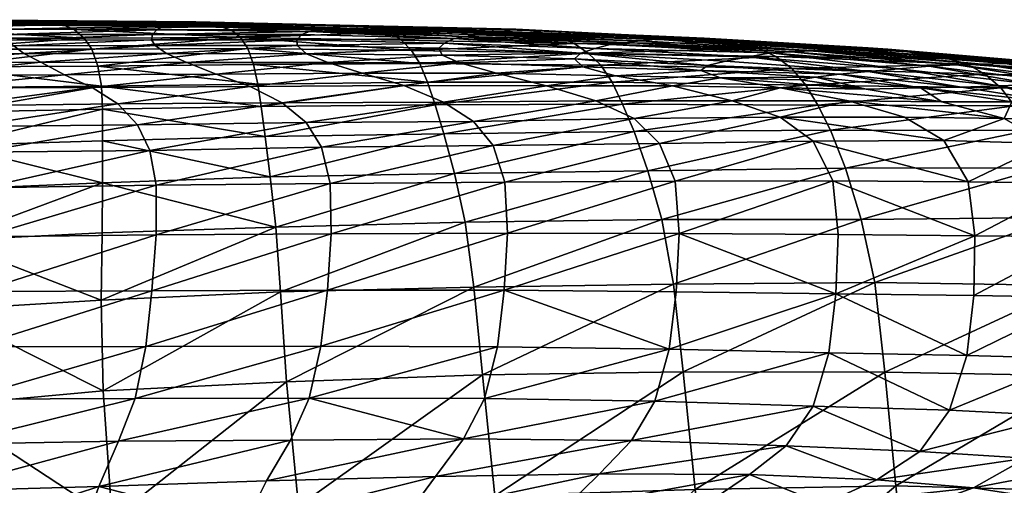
# Model space of a CAD drawing. Header units: inches. Extents: x -3.5 to 52, y -13 to 11.8.
# Tile 90 of 92: x 45.5 to 49.5, y 9.9 to 11.8. Entities that reach past the tile are written whole.
import ezdxf

# ---------------------------------------------------------------- set-up
doc = ezdxf.new("R2010")
doc.units = ezdxf.units.IN
doc.header["$MEASUREMENT"] = 0
doc.layers.add('AFUCH-3-STUP', color=5, linetype='Continuous')

msp = doc.modelspace()

# ---------------------------------------------------------------- meshes
at = {"layer": 'AFUCH-3-STUP'}
mesh = msp.add_polyface(dxfattribs=at)
corners = [(45.6861, 11.7893, 21.4499), (45.7356, 11.7684, 20.7097), (45.0836, 11.7725, 20.6995), (45.0366, 11.7928, 21.4485), (45.7762, 11.7338, 19.9594), (45.1263, 11.7337, 19.9346), (45.6347, 11.8006, 22.1746), (44.9905, 11.8051, 22.1777), (45.5879, 11.8054, 22.8751), (46.232, 11.7999, 22.8739), (46.3308, 11.7811, 21.4722), (44.9508, 11.809, 22.8786), (44.918, 11.8043, 23.5514), (45.5472, 11.8002, 23.5477), (46.1864, 11.7962, 23.5425), (45.511, 11.7942, 24.2017), (46.1428, 11.7903, 24.1938), (44.8913, 11.7981, 24.2084), (45.4808, 11.7865, 24.8562), (46.1029, 11.7828, 24.8425), (44.8729, 11.79, 24.8713), (45.4629, 11.77, 25.5275), (46.0725, 11.7675, 25.5024), (44.8679, 11.77, 25.5559), (45.4593, 11.7483, 26.2226), (46.0551, 11.7487, 26.1817), (44.8758, 11.7475, 26.2646), (45.4677, 11.7255, 26.9422), (46.0512, 11.7268, 26.8825), (44.8918, 11.7244, 26.9946), (45.4891, 11.7019, 27.6853), (46.0665, 11.704, 27.6032), (45.5304, 11.6708, 28.4478), (45.8079, 11.6891, 19.1973), (45.1653, 11.6894, 19.1509), (46.4138, 11.7362, 20.0255), (44.9145, 11.7005, 27.7469), (44.9482, 11.67, 28.5232)]
mesh.append_faces([[corners[k] for k in face] for face in [(0, 1, 2), (2, 3, 0), (4, 5, 2), (2, 1, 4), (6, 0, 3), (3, 7, 6), (6, 8, 9), (10, 0, 6), (11, 8, 6), (6, 7, 11), (12, 13, 8), (8, 11, 12), (14, 9, 8), (8, 13, 14), (15, 16, 14), (14, 13, 15), (17, 15, 13), (13, 12, 17), (18, 19, 16), (16, 15, 18), (20, 18, 15), (15, 17, 20), (21, 22, 19), (19, 18, 21), (23, 21, 18), (24, 25, 22), (22, 21, 24), (26, 24, 21), (27, 28, 25), (25, 24, 27), (29, 27, 24), (30, 31, 28), (28, 27, 30), (31, 30, 32), (4, 33, 34), (34, 5, 4), (1, 0, 10), (35, 4, 1), (33, 4, 35), (36, 30, 27), (27, 29, 36), (30, 36, 37)]], dxfattribs={"vtx0": -1, "vtx1": -1, "vtx2": -1})
mesh = msp.add_polyface(dxfattribs=at)
corners = [(45.851, 11.3147, 16.1387), (46.5139, 11.3324, 16.256), (46.5352, 11.168, 15.6495), (45.8509, 11.1439, 15.5491), (45.8513, 11.4443, 16.8514), (46.4985, 11.4548, 16.9768), (45.8471, 11.5375, 17.631), (46.4846, 11.546, 17.7519), (46.232, 11.7999, 22.8739), (46.2807, 11.7925, 22.1819), (45.6347, 11.8006, 22.1746), (46.3308, 11.7811, 21.4722), (46.1864, 11.7962, 23.5425), (46.1428, 11.7903, 24.1938), (46.7822, 11.7757, 24.1918), (46.8771, 11.7849, 22.8959), (46.1029, 11.7828, 24.8425), (46.7363, 11.7699, 24.8317), (46.0725, 11.7675, 25.5024), (46.6958, 11.7604, 25.4793), (46.0551, 11.7487, 26.1817), (46.6641, 11.7481, 26.1398), (46.0512, 11.7268, 26.8825), (46.6437, 11.7263, 26.8147), (46.0665, 11.704, 27.6032), (46.645, 11.7033, 27.5036), (46.1116, 11.6715, 28.338), (46.6835, 11.6703, 28.2043), (46.1944, 11.6338, 29.0773), (46.7702, 11.6342, 28.9121), (46.3148, 11.5874, 29.7949), (46.3768, 11.7656, 20.7527), (45.7356, 11.7684, 20.7097), (46.4138, 11.7362, 20.0255), (46.9774, 11.7709, 21.5337), (45.8325, 11.6195, 18.4211), (46.4665, 11.6259, 18.5288), (46.4436, 11.6914, 19.2863), (45.8079, 11.6891, 19.1973), (45.6968, 11.5839, 29.9575), (45.8085, 11.5325, 30.6224), (46.4539, 11.5361, 30.4434), (45.9142, 11.4652, 31.1618), (46.5838, 11.4702, 30.9716), (45.9942, 11.3805, 31.5507), (46.6819, 11.3894, 31.3544), (46.0439, 11.2753, 31.8059), (46.7447, 11.2886, 31.606), (46.0696, 11.134, 31.962)]
mesh.append_faces([[corners[k] for k in face] for face in [(0, 1, 2), (2, 3, 0), (4, 5, 1), (1, 0, 4), (6, 7, 5), (5, 4, 6), (8, 9, 10), (10, 9, 11), (12, 13, 14), (15, 8, 12), (13, 16, 17), (18, 19, 17), (17, 16, 18), (20, 21, 19), (19, 18, 20), (22, 23, 21), (21, 20, 22), (24, 25, 23), (23, 22, 24), (26, 27, 25), (25, 24, 26), (27, 26, 28), (29, 28, 30), (11, 31, 32), (32, 31, 33), (9, 8, 15), (34, 11, 9), (35, 36, 7), (7, 6, 35), (37, 36, 35), (35, 38, 37), (33, 37, 38), (39, 30, 28), (40, 41, 30), (42, 43, 41), (41, 40, 42), (43, 42, 44)]], dxfattribs={"vtx0": -1, "vtx1": -1, "vtx2": -1})
mesh.append_faces([[corners[k] for k in face] for face in [(44, 45, 43), (46, 47, 45), (45, 44, 46), (47, 46, 48)]], dxfattribs={"vtx1": -1, "vtx2": -1})
mesh = msp.add_polyface(dxfattribs=at)
corners = [(46.558, 10.9631, 15.1732), (46.5352, 11.168, 15.6495), (47.2859, 11.1819, 15.759), (47.2428, 11.3435, 16.3737), (46.5139, 11.3324, 16.256), (47.2072, 11.4622, 17.0965), (46.4985, 11.4548, 16.9768), (47.1764, 11.5538, 17.8686), (46.4846, 11.546, 17.7519), (46.4665, 11.6259, 18.5288), (47.1452, 11.6303, 18.6405), (46.4436, 11.6914, 19.2863), (47.1108, 11.683, 19.3922), (46.4138, 11.7362, 20.0255), (47.0706, 11.7253, 20.1213), (46.7822, 11.7757, 24.1918), (46.8295, 11.7825, 23.5504), (46.1864, 11.7962, 23.5425), (46.8771, 11.7849, 22.8959), (46.7363, 11.7699, 24.8317), (46.1428, 11.7903, 24.1938), (46.6958, 11.7604, 25.4793), (47.3308, 11.7409, 25.4647), (47.4312, 11.7542, 24.2109), (46.6641, 11.7481, 26.1398), (47.2853, 11.732, 26.1017), (46.6437, 11.7263, 26.8147), (47.2451, 11.7135, 26.7459), (46.645, 11.7033, 27.5036), (47.2221, 11.6932, 27.3987), (46.6835, 11.6703, 28.2043), (47.2365, 11.6645, 28.0632), (46.7702, 11.6342, 28.9121), (46.1944, 11.6338, 29.0773), (47.3087, 11.6325, 28.7374), (46.9099, 11.5913, 29.6032), (46.3148, 11.5874, 29.7949), (46.4539, 11.5361, 30.4434), (47.0804, 11.5404, 30.2292), (46.9267, 11.7825, 22.2228), (46.2807, 11.7925, 22.1819), (46.9774, 11.7709, 21.5337), (46.3308, 11.7811, 21.4722), (47.0264, 11.7566, 20.8332), (46.3768, 11.7656, 20.7527), (46.5838, 11.4702, 30.9716), (47.2414, 11.4732, 30.7386), (46.6819, 11.3894, 31.3544), (47.3637, 11.3941, 31.1068), (46.7447, 11.2886, 31.606), (47.4445, 11.2964, 31.3488), (46.7796, 11.1404, 31.7599), (46.0696, 11.134, 31.962)]
mesh.append_faces([[corners[k] for k in face] for face in [(0, 1, 2), (3, 2, 1), (1, 4, 3), (5, 3, 4), (4, 6, 5), (7, 5, 6), (6, 8, 7), (9, 10, 7), (7, 8, 9), (11, 12, 10), (10, 9, 11), (13, 14, 12), (12, 11, 13), (15, 16, 17), (17, 16, 18), (19, 15, 20), (19, 21, 22), (23, 15, 19), (21, 24, 25), (25, 24, 26), (27, 26, 28), (29, 28, 30), (31, 30, 32), (33, 32, 30), (34, 32, 35), (36, 35, 32), (37, 38, 35), (35, 36, 37), (18, 39, 40), (40, 39, 41), (16, 15, 23), (42, 41, 43), (43, 44, 42), (13, 44, 43), (43, 14, 13), (45, 46, 38), (38, 37, 45), (46, 45, 47)]], dxfattribs={"vtx0": -1, "vtx1": -1, "vtx2": -1})
mesh.append_faces([[corners[k] for k in face] for face in [(48, 47, 49), (50, 49, 51), (52, 51, 49)]], dxfattribs={"vtx1": -1, "vtx2": -1})
mesh = msp.add_polyface(dxfattribs=at)
corners = [(47.3297, 10.9831, 15.2703), (47.2859, 11.1819, 15.759), (48.0752, 11.1927, 15.8831), (47.2428, 11.3435, 16.3737), (48.0192, 11.3524, 16.5015), (47.2072, 11.4622, 17.0965), (47.972, 11.4649, 17.2218), (47.1764, 11.5538, 17.8686), (47.9291, 11.5538, 17.9868), (47.1452, 11.6303, 18.6405), (47.8828, 11.624, 18.7522), (47.1108, 11.683, 19.3922), (47.8313, 11.6729, 19.4982), (47.7749, 11.7124, 20.2216), (47.0706, 11.7253, 20.1213), (47.0264, 11.7566, 20.8332), (47.7151, 11.742, 20.9265), (46.9774, 11.7709, 21.5337), (47.6536, 11.7539, 21.6176), (46.9267, 11.7825, 22.2228), (47.5935, 11.7642, 22.2933), (46.8771, 11.7849, 22.8959), (47.5367, 11.77, 22.9495), (47.3308, 11.7409, 25.4647), (47.3798, 11.7476, 24.8349), (46.7363, 11.7699, 24.8317), (47.4312, 11.7542, 24.2109), (47.2853, 11.732, 26.1017), (46.6958, 11.7604, 25.4793), (47.2451, 11.7135, 26.7459), (47.8581, 11.6911, 26.6963), (47.9836, 11.7154, 25.4752), (46.6437, 11.7263, 26.8147), (46.645, 11.7033, 27.5036), (47.2221, 11.6932, 27.3987), (47.8022, 11.6721, 27.3085), (47.2365, 11.6645, 28.0632), (46.6835, 11.6703, 28.2043), (47.776, 11.6488, 27.9311), (47.3087, 11.6325, 28.7374), (46.7702, 11.6342, 28.9121), (47.8095, 11.6172, 28.564), (47.4573, 11.5902, 29.3941), (46.9099, 11.5913, 29.6032), (47.0804, 11.5404, 30.2292), (47.6616, 11.5392, 29.9822), (47.2414, 11.4732, 30.7386), (47.8627, 11.478, 30.4556), (47.3637, 11.3941, 31.1068), (47.4833, 11.7608, 23.586), (46.8295, 11.7825, 23.5504), (48.0448, 11.7226, 24.8647), (46.6819, 11.3894, 31.3544), (46.7447, 11.2886, 31.606), (47.4445, 11.2964, 31.3488), (46.7796, 11.1404, 31.7599), (47.492, 11.146, 31.4969)]
mesh.append_faces([[corners[k] for k in face] for face in [(0, 1, 2), (1, 3, 4), (3, 5, 6), (5, 7, 8), (7, 9, 10), (9, 11, 12), (13, 12, 11), (11, 14, 13), (15, 16, 13), (13, 14, 15), (17, 18, 16), (16, 15, 17), (19, 20, 18), (18, 17, 19), (21, 22, 20), (20, 19, 21), (23, 24, 25), (25, 24, 26), (27, 23, 28), (27, 29, 30), (31, 23, 27), (32, 29, 27), (33, 34, 29), (29, 34, 35), (35, 34, 36), (37, 36, 34), (38, 36, 39), (40, 39, 36), (41, 39, 42), (43, 42, 39), (44, 45, 42), (42, 43, 44), (45, 44, 46), (47, 46, 48), (26, 49, 50), (22, 21, 50), (50, 49, 22), (51, 24, 23)]], dxfattribs={"vtx0": -1, "vtx1": -1, "vtx2": -1})
mesh.append_faces([[corners[k] for k in face] for face in [(52, 48, 46), (53, 54, 48), (55, 56, 54)]], dxfattribs={"vtx1": -1, "vtx2": -1})
mesh = msp.add_polyface(dxfattribs=at)
corners = [(48.0192, 11.3524, 16.5015), (48.0752, 11.1927, 15.8831), (47.2859, 11.1819, 15.759), (47.972, 11.4649, 17.2218), (47.2428, 11.3435, 16.3737), (47.9291, 11.5538, 17.9868), (47.2072, 11.4622, 17.0965), (47.8828, 11.624, 18.7522), (47.1764, 11.5538, 17.8686), (47.8313, 11.6729, 19.4982), (47.1452, 11.6303, 18.6405), (48.5966, 11.6595, 19.6135), (47.7749, 11.7124, 20.2216), (48.5264, 11.6934, 20.328), (47.7151, 11.742, 20.9265), (48.4528, 11.7153, 21.0254), (47.6536, 11.7539, 21.6176), (48.3777, 11.725, 21.7091), (48.3044, 11.7339, 22.376), (47.5935, 11.7642, 22.2933), (48.2347, 11.7348, 23.0207), (47.5367, 11.77, 22.9495), (47.4833, 11.7608, 23.586), (48.1698, 11.7369, 23.6441), (47.4312, 11.7542, 24.2109), (48.1067, 11.7298, 24.2556), (47.3798, 11.7476, 24.8349), (48.0448, 11.7226, 24.8647), (48.576, 11.6737, 26.1102), (47.9218, 11.7081, 26.0863), (47.8581, 11.6911, 26.6963), (48.4833, 11.6568, 26.6891), (47.8022, 11.6721, 27.3085), (47.2853, 11.732, 26.1017), (47.9836, 11.7154, 25.4752), (47.2451, 11.7135, 26.7459), (47.776, 11.6488, 27.9311), (48.3175, 11.6222, 27.8408), (47.2365, 11.6645, 28.0632), (47.3087, 11.6325, 28.7374), (47.8095, 11.6172, 28.564), (48.2911, 11.6015, 28.4188), (47.9436, 11.5802, 29.1737), (47.4573, 11.5902, 29.3941), (47.6616, 11.5392, 29.9822), (48.1749, 11.5387, 29.701), (47.8627, 11.478, 30.4556), (47.2414, 11.4732, 30.7386), (48.419, 11.4774, 30.1148), (48.0195, 11.4064, 30.7982), (47.3637, 11.3941, 31.1068), (47.4445, 11.2964, 31.3488), (48.1228, 11.3041, 31.02), (47.3308, 11.7409, 25.4647), (47.492, 11.146, 31.4969), (48.1859, 11.1499, 31.1593)]
mesh.append_faces([[corners[k] for k in face] for face in [(0, 1, 2), (3, 0, 4), (5, 3, 6), (7, 5, 8), (9, 7, 10), (7, 9, 11), (9, 12, 13), (12, 14, 15), (14, 16, 17), (18, 17, 16), (16, 19, 18), (20, 18, 19), (19, 21, 20), (22, 23, 20), (20, 21, 22), (24, 25, 23), (23, 22, 24), (26, 27, 25), (25, 24, 26), (28, 29, 30), (31, 30, 32), (30, 29, 33), (33, 29, 34), (32, 30, 35), (32, 36, 37), (38, 36, 32), (39, 40, 36), (41, 37, 36), (36, 40, 41), (41, 40, 42), (43, 42, 40), (44, 45, 42), (42, 43, 44), (45, 44, 46), (47, 46, 44), (48, 46, 49), (53, 34, 27)]], dxfattribs={"vtx0": -1, "vtx1": -1, "vtx2": -1})
mesh.append_faces([[corners[k] for k in face] for face in [(50, 49, 46), (51, 52, 49), (49, 50, 51), (54, 55, 52), (52, 51, 54)]], dxfattribs={"vtx1": -1, "vtx2": -1})
mesh = msp.add_polyface(dxfattribs=at)
corners = [(47.9291, 11.5538, 17.9868), (47.8828, 11.624, 18.7522), (48.6616, 11.6099, 18.8769), (48.5966, 11.6595, 19.6135), (48.5264, 11.6934, 20.328), (47.8313, 11.6729, 19.4982), (48.4528, 11.7153, 21.0254), (47.7749, 11.7124, 20.2216), (48.3777, 11.725, 21.7091), (47.7151, 11.742, 20.9265), (48.7188, 11.5417, 18.1207), (49.4499, 11.5865, 19.0238), (49.3765, 11.6272, 19.7502), (49.2978, 11.6513, 20.4537), (49.2164, 11.6647, 21.1414), (49.1343, 11.6781, 21.8163), (49.053, 11.6893, 22.4732), (48.3044, 11.7339, 22.376), (48.9734, 11.6938, 23.1065), (48.2347, 11.7348, 23.0207), (48.8956, 11.6896, 23.7199), (48.1698, 11.7369, 23.6441), (48.8187, 11.6856, 24.3234), (48.1067, 11.7298, 24.2556), (48.7411, 11.6817, 24.9239), (48.0448, 11.7226, 24.8647), (49.4365, 11.6274, 25.0145), (48.6612, 11.6779, 25.521), (49.3352, 11.6244, 25.606), (47.9836, 11.7154, 25.4752), (48.576, 11.6737, 26.1102), (49.2222, 11.6195, 26.1847), (47.9218, 11.7081, 26.0863), (47.8581, 11.6911, 26.6963), (48.4833, 11.6568, 26.6891), (49.0989, 11.6089, 26.7478), (47.8022, 11.6721, 27.3085), (48.3911, 11.6401, 27.263), (48.9736, 11.5978, 27.3009), (48.3175, 11.6222, 27.8408), (48.8563, 11.5862, 27.849), (48.2911, 11.6015, 28.4188), (48.7588, 11.5739, 28.3749), (48.3709, 11.5716, 28.9556), (47.9436, 11.5802, 29.1737)]
mesh.append_faces([[corners[k] for k in face] for face in [(0, 1, 2), (3, 2, 1), (4, 3, 5), (6, 4, 7), (8, 6, 9), (10, 2, 11), (2, 3, 12), (3, 4, 13), (4, 6, 14), (15, 14, 6), (6, 8, 15), (16, 15, 8), (8, 17, 16), (18, 16, 17), (17, 19, 18), (20, 18, 19), (19, 21, 20), (22, 20, 21), (21, 23, 22), (24, 22, 23), (23, 25, 24), (22, 24, 26), (24, 27, 28), (29, 27, 24), (24, 25, 29), (27, 30, 31), (32, 30, 27), (27, 29, 32), (33, 34, 30), (35, 31, 30), (30, 34, 35), (36, 37, 34), (38, 35, 34), (34, 37, 38), (39, 40, 38), (38, 37, 39), (41, 42, 40), (40, 39, 41), (42, 41, 43), (39, 37, 36), (44, 43, 41)]], dxfattribs={"vtx0": -1, "vtx1": -1, "vtx2": -1})
mesh = msp.add_polyface(dxfattribs=at)
corners = [(45.2178, 10.909, 15.0069), (45.8492, 10.94, 15.0868), (45.8453, 10.665, 14.7274), (45.5304, 11.6708, 28.4478), (46.1116, 11.6715, 28.338), (46.0665, 11.704, 27.6032), (45.8079, 11.6891, 19.1973), (45.8325, 11.6195, 18.4211), (45.2008, 11.6168, 18.3488), (45.1653, 11.6894, 19.1509), (45.8471, 11.5375, 17.631), (45.2259, 11.532, 17.5337), (45.2385, 11.2957, 16.0273), (45.851, 11.3147, 16.1387), (45.8509, 11.1439, 15.5491), (45.2324, 11.1172, 15.4528), (45.8513, 11.4443, 16.8514), (45.2376, 11.4317, 16.7393), (44.9482, 11.67, 28.5232), (45.4891, 11.7019, 27.6853), (45.5995, 11.6351, 29.2162), (46.1944, 11.6338, 29.0773), (45.0006, 11.634, 29.3132), (45.6968, 11.5839, 29.9575), (45.0755, 11.5819, 30.0786), (46.3148, 11.5874, 29.7949), (45.8085, 11.5325, 30.6224), (45.162, 11.529, 30.7617), (45.2449, 11.4575, 31.3111), (45.9142, 11.4652, 31.1618), (45.3084, 11.3729, 31.706), (45.9942, 11.3805, 31.5507), (45.3471, 11.268, 31.9626), (46.0439, 11.2753, 31.8059), (44.6577, 11.2578, 32.0746), (45.3641, 11.1234, 32.1109), (46.0696, 11.134, 31.962), (44.669, 11.1122, 32.2234), (45.3623, 10.9239, 32.1697), (46.0696, 10.9311, 32.0251), (44.6661, 10.916, 32.275), (45.3479, 10.6999, 32.179), (46.0528, 10.703, 32.0375), (44.6549, 10.6966, 32.2833)]
mesh.append_faces([[corners[k] for k in face] for face in [(3, 4, 5), (6, 7, 8), (8, 9, 6), (10, 11, 8), (8, 7, 10), (12, 13, 14), (14, 15, 12), (0, 15, 14), (16, 13, 12), (12, 17, 16), (10, 16, 17), (17, 11, 10), (18, 3, 19), (20, 21, 4), (4, 3, 20), (22, 20, 3), (3, 18, 22), (21, 20, 23), (24, 23, 20), (20, 22, 24), (25, 23, 26), (27, 26, 23), (23, 24, 27), (28, 29, 26), (26, 27, 28), (29, 28, 30), (41, 42, 39), (43, 41, 38)]], dxfattribs={"vtx0": -1, "vtx1": -1, "vtx2": -1})
mesh.append_faces([[corners[k] for k in face] for face in [(14, 1, 0)]], dxfattribs={"vtx0": -1, "vtx2": -1})
mesh.append_faces([[corners[k] for k in face] for face in [(0, 1, 2), (30, 31, 29), (32, 33, 31), (31, 30, 32), (34, 32, 30), (35, 36, 33), (33, 32, 35), (37, 35, 32), (38, 39, 36), (36, 35, 38), (40, 38, 35), (39, 38, 41)]], dxfattribs={"vtx1": -1, "vtx2": -1})
mesh = msp.add_polyface(dxfattribs=at)
corners = [(49.4499, 11.5865, 19.0238), (49.5147, 11.5312, 18.2749), (48.7188, 11.5417, 18.1207), (49.3765, 11.6272, 19.7502), (48.6616, 11.6099, 18.8769), (49.2978, 11.6513, 20.4537), (48.5966, 11.6595, 19.6135), (49.2164, 11.6647, 21.1414), (48.5264, 11.6934, 20.328), (50.2014, 11.5434, 19.1927), (50.1234, 11.5706, 19.9078), (50.0413, 11.5933, 20.5985), (49.9592, 11.6096, 21.2762), (49.8745, 11.6183, 21.9417), (49.1343, 11.6781, 21.8163), (49.7901, 11.6262, 22.5885), (49.053, 11.6893, 22.4732), (49.7047, 11.6245, 23.2118), (48.9734, 11.6938, 23.1065), (49.6188, 11.6271, 23.8179), (48.8956, 11.6896, 23.7199), (49.5303, 11.63, 24.4173), (48.8187, 11.6856, 24.3234), (49.4365, 11.6274, 25.0145), (49.3352, 11.6244, 25.606), (48.7411, 11.6817, 24.9239), (49.2222, 11.6195, 26.1847), (48.6612, 11.6779, 25.521), (50.2561, 11.5499, 23.927), (50.1571, 11.552, 24.5252), (50.0519, 11.5522, 25.1224), (49.9346, 11.5517, 25.7142), (49.8015, 11.5494, 26.2935), (49.6568, 11.5446, 26.8587), (49.0989, 11.6089, 26.7478), (49.5069, 11.539, 27.4135), (48.9736, 11.5978, 27.3009), (49.3544, 11.5339, 27.9633), (48.8563, 11.5862, 27.849), (49.1872, 11.5312, 28.5021), (49.771, 11.469, 28.1087), (48.9653, 11.5261, 28.9925), (49.2741, 11.4735, 29.2199), (50.1104, 11.4696, 26.9754), (49.9479, 11.468, 27.543)]
mesh.append_faces([[corners[k] for k in face] for face in [(0, 1, 2), (3, 0, 4), (5, 3, 6), (7, 5, 8), (1, 0, 9), (0, 3, 10), (11, 10, 3), (3, 5, 11), (12, 11, 5), (5, 7, 12), (13, 12, 7), (7, 14, 13), (15, 13, 14), (14, 16, 15), (17, 15, 16), (16, 18, 17), (19, 17, 18), (18, 20, 19), (21, 19, 20), (20, 22, 21), (23, 21, 22), (24, 23, 25), (26, 24, 27), (17, 19, 28), (19, 21, 29), (21, 23, 30), (31, 30, 23), (23, 24, 31), (32, 31, 24), (24, 26, 32), (33, 32, 26), (26, 34, 33), (35, 33, 34), (34, 36, 35), (37, 35, 36), (36, 38, 37), (39, 37, 38), (40, 37, 39), (39, 41, 42), (35, 37, 40), (32, 33, 43), (33, 35, 44)]], dxfattribs={"vtx0": -1, "vtx1": -1, "vtx2": -1})
mesh = msp.add_polyface(dxfattribs=at)
corners = [(48.2188, 10.373, 14.6851), (48.1796, 10.7299, 14.9951), (49.0002, 10.7364, 15.1146), (48.9443, 10.9935, 15.5224), (48.1324, 10.994, 15.3869), (48.8809, 11.2031, 16.0241), (48.0752, 11.1927, 15.8831), (48.8201, 11.3586, 16.6457), (48.0192, 11.3524, 16.5015), (48.7686, 11.4605, 17.3628), (47.972, 11.4649, 17.2218), (48.7188, 11.5417, 18.1207), (47.9291, 11.5538, 17.9868), (48.6616, 11.6099, 18.8769), (49.5147, 11.5312, 18.2749), (48.8563, 11.5862, 27.849), (48.7588, 11.5739, 28.3749), (49.1872, 11.5312, 28.5021), (48.3709, 11.5716, 28.9556), (48.6977, 11.563, 28.783), (48.9653, 11.5261, 28.9925), (48.1749, 11.5387, 29.701), (48.6145, 11.5311, 29.3785), (47.9436, 11.5802, 29.1737), (48.419, 11.4774, 30.1148), (48.8927, 11.4774, 29.7052), (49.2741, 11.4735, 29.2199), (47.8627, 11.478, 30.4556), (48.6145, 11.4115, 30.4121), (49.1213, 11.4108, 29.9443), (48.0195, 11.4064, 30.7982), (48.1228, 11.3041, 31.02), (48.7493, 11.3141, 30.6109), (49.2824, 11.3159, 30.109), (48.8285, 11.1511, 30.7333), (49.3814, 11.1476, 30.2154), (48.1859, 11.1499, 31.1593), (48.2024, 10.9372, 31.2186), (48.8513, 10.9325, 30.7886), (48.1904, 10.6994, 31.2364), (48.8415, 10.6905, 30.8091), (48.1619, 10.465, 31.2334), (48.813, 10.4508, 30.8117)]
mesh.append_faces([[corners[k] for k in face] for face in [(4, 6, 5), (7, 5, 6), (6, 8, 7), (9, 7, 8), (8, 10, 9), (11, 9, 10), (10, 12, 11), (13, 11, 12), (9, 11, 14), (15, 16, 17), (18, 19, 16), (20, 17, 16), (16, 19, 20), (21, 22, 18), (18, 23, 21), (20, 19, 18), (18, 22, 20), (24, 25, 22), (22, 21, 24), (26, 20, 22), (22, 25, 26), (27, 24, 21), (25, 24, 28), (37, 39, 40), (40, 39, 41)]], dxfattribs={"vtx0": -1, "vtx1": -1, "vtx2": -1})
mesh.append_faces([[corners[k] for k in face] for face in [(0, 1, 2), (3, 2, 1), (1, 4, 3), (5, 3, 4), (28, 32, 33), (32, 34, 35), (40, 38, 37)]], dxfattribs={"vtx0": -1, "vtx2": -1})
mesh.append_faces([[corners[k] for k in face] for face in [(28, 29, 25), (30, 28, 24), (31, 32, 28), (28, 30, 31), (36, 34, 32), (32, 31, 36), (37, 38, 34), (34, 36, 37), (41, 42, 40)]], dxfattribs={"vtx1": -1, "vtx2": -1})
mesh = msp.add_polyface(dxfattribs=at)
corners = [(50.3284, 11.4339, 17.7021), (50.38, 11.3444, 16.9882), (49.6229, 11.3575, 16.8084), (50.2704, 11.4971, 18.4509), (49.5699, 11.457, 17.523), (50.2014, 11.5434, 19.1927), (49.5147, 11.5312, 18.2749), (50.1234, 11.5706, 19.9078), (49.4499, 11.5865, 19.0238), (50.8497, 11.4793, 19.3646), (50.7706, 11.4982, 20.0669), (50.0413, 11.5933, 20.5985), (50.689, 11.5168, 20.7458), (50.6078, 11.5284, 21.4142), (49.9592, 11.6096, 21.2762), (50.5246, 11.5363, 22.0715), (49.8745, 11.6183, 21.9417), (50.4396, 11.5433, 22.7096), (49.7901, 11.6262, 22.5885), (50.3501, 11.5472, 23.3251), (49.7047, 11.6245, 23.2118), (50.2561, 11.5499, 23.927), (50.1571, 11.552, 24.5252), (49.6188, 11.6271, 23.8179), (50.0519, 11.5522, 25.1224), (49.5303, 11.63, 24.4173), (50.7332, 11.4568, 24.0258), (50.6313, 11.4602, 24.6245), (49.8384, 11.3932, 28.8193), (50.0783, 11.3879, 28.2312), (49.771, 11.469, 28.1087), (50.2724, 11.3835, 27.6492), (49.9479, 11.468, 27.543), (50.261, 11.4677, 26.4), (50.1104, 11.4696, 26.9754), (50.442, 11.3855, 27.0687), (50.5903, 11.382, 26.483), (50.4932, 11.2793, 27.726), (50.2886, 11.2882, 28.3223), (50.0312, 11.2932, 28.9259), (50.521, 11.4653, 25.2218), (50.3989, 11.4688, 25.8151), (49.9346, 11.5517, 25.7142), (49.8015, 11.5494, 26.2935), (49.6568, 11.5446, 26.8587)]
mesh.append_faces([[corners[k] for k in face] for face in [(0, 1, 2), (3, 0, 4), (5, 3, 6), (7, 5, 8), (3, 5, 9), (5, 7, 10), (7, 11, 12), (13, 12, 11), (11, 14, 13), (15, 13, 14), (14, 16, 15), (17, 15, 16), (16, 18, 17), (19, 17, 18), (18, 20, 19), (21, 19, 20), (22, 21, 23), (24, 22, 25), (19, 21, 26), (21, 22, 27), (31, 32, 30), (33, 34, 35), (35, 34, 32), (40, 27, 22), (22, 24, 40), (41, 40, 24), (24, 42, 41), (33, 41, 42), (42, 43, 33), (34, 33, 43), (32, 34, 44), (41, 33, 36)]], dxfattribs={"vtx0": -1, "vtx1": -1, "vtx2": -1})
mesh.append_faces([[corners[k] for k in face] for face in [(30, 29, 31), (32, 31, 35)]], dxfattribs={"vtx0": -1, "vtx2": -1})
mesh.append_faces([[corners[k] for k in face] for face in [(28, 29, 30), (35, 36, 33), (35, 31, 37), (38, 37, 31), (31, 29, 38), (39, 38, 29), (29, 28, 39)]], dxfattribs={"vtx1": -1, "vtx2": -1})
mesh = msp.add_polyface(dxfattribs=at)
corners = [(49.0413, 10.3711, 14.8074), (49.0002, 10.7364, 15.1146), (49.8036, 10.7254, 15.2495), (49.747, 11.0016, 15.6657), (48.9443, 10.9935, 15.5224), (49.6824, 11.2042, 16.1835), (48.8809, 11.2031, 16.0241), (49.6229, 11.3575, 16.8084), (48.8201, 11.3586, 16.6457), (49.5699, 11.457, 17.523), (48.7686, 11.4605, 17.3628), (49.5147, 11.5312, 18.2749), (50.3284, 11.4339, 17.7021), (50.2704, 11.4971, 18.4509), (49.5282, 11.4055, 29.403), (49.2741, 11.4735, 29.2199), (48.8927, 11.4774, 29.7052), (49.1213, 11.4108, 29.9443), (49.2824, 11.3159, 30.109), (48.6145, 11.4115, 30.4121), (49.3814, 11.1476, 30.2154), (48.7493, 11.3141, 30.6109), (49.4076, 10.9273, 30.2648), (48.8285, 11.1511, 30.7333), (48.8513, 10.9325, 30.7886), (49.1872, 11.5312, 28.5021), (49.5586, 11.474, 28.6747), (49.771, 11.469, 28.1087), (49.8384, 11.3932, 28.8193), (49.9479, 11.468, 27.543), (49.5069, 11.539, 27.4135), (49.7059, 11.3038, 29.5331), (50.0312, 11.2932, 28.9259), (49.8181, 11.1426, 29.6208), (49.856, 10.9233, 29.6659), (49.4041, 10.6835, 30.2876), (49.8596, 10.6759, 29.6934), (49.3751, 10.4387, 30.2922), (48.8415, 10.6905, 30.8091), (48.813, 10.4508, 30.8117), (49.818, 10.4275, 29.6953)]
mesh.append_faces([[corners[k] for k in face] for face in [(4, 6, 5), (7, 5, 6), (6, 8, 7), (9, 7, 8), (8, 10, 9), (11, 9, 10), (7, 9, 12), (9, 11, 13), (14, 15, 16), (25, 26, 27), (15, 26, 25), (27, 26, 28), (27, 29, 30), (26, 15, 14), (35, 36, 34), (37, 35, 38), (38, 35, 22), (37, 40, 36), (36, 35, 37)]], dxfattribs={"vtx0": -1, "vtx1": -1, "vtx2": -1})
mesh.append_faces([[corners[k] for k in face] for face in [(0, 1, 2), (3, 2, 1), (1, 4, 3), (5, 3, 4), (16, 17, 14), (18, 17, 19), (20, 18, 21), (22, 20, 23), (23, 24, 22), (38, 39, 37)]], dxfattribs={"vtx0": -1, "vtx2": -1})
mesh.append_faces([[corners[k] for k in face] for face in [(14, 28, 26), (31, 32, 28), (28, 14, 31), (18, 31, 14), (14, 17, 18), (32, 31, 33), (20, 33, 31), (31, 18, 20), (22, 34, 33), (33, 20, 22), (34, 22, 35), (22, 24, 38)]], dxfattribs={"vtx1": -1, "vtx2": -1})
mesh = msp.add_polyface(dxfattribs=at)
corners = [(45.9602, 9.1144, 13.9096), (45.8906, 9.7711, 14.1484), (46.6508, 9.8251, 14.2284), (46.6014, 10.3319, 14.4909), (45.8535, 10.2949, 14.4155), (46.577, 10.6987, 14.7973), (45.8453, 10.665, 14.7274), (46.558, 10.9631, 15.1732), (45.8492, 10.94, 15.0868), (46.7352, 9.177, 14.0098), (47.4511, 9.8663, 14.3247), (47.4002, 10.3608, 14.5747), (47.3658, 10.7184, 14.8892), (47.3297, 10.9831, 15.2703), (47.2859, 11.1819, 15.759), (45.8509, 11.1439, 15.5491), (46.5352, 11.168, 15.6495), (46.6938, 10.2656, 31.7553), (46.6172, 10.0945, 31.5786), (47.3231, 10.0996, 31.3594), (46.5204, 9.9287, 31.2637), (47.2096, 9.946, 31.0932), (46.4309, 9.751, 30.7894), (47.0947, 9.7904, 30.6815), (46.3819, 9.5518, 30.1841), (47.0196, 9.6132, 30.1367), (45.8356, 9.9051, 31.379), (45.7654, 9.7046, 30.8528), (45.7352, 9.4906, 30.1932), (46.3816, 9.3556, 29.4968), (47.492, 11.146, 31.4969), (46.7796, 11.1404, 31.7599), (46.784, 10.9355, 31.8232), (46.0696, 10.9311, 32.0251), (46.0696, 11.134, 31.962), (47.5024, 10.9383, 31.5588), (46.7684, 10.7055, 31.8381), (46.0528, 10.703, 32.0375), (47.4888, 10.7052, 31.5752), (46.7417, 10.4769, 31.8288), (46.0273, 10.4755, 32.0237), (47.4614, 10.4745, 31.5692), (45.9839, 10.2638, 31.9339), (45.917, 10.09, 31.7305)]
mesh.append_faces([[corners[k] for k in face] for face in [(0, 1, 2), (3, 2, 1), (9, 2, 10), (15, 16, 7), (20, 21, 19), (22, 23, 21), (21, 20, 22), (24, 25, 23), (23, 22, 24), (26, 27, 22), (22, 20, 26), (28, 24, 22), (25, 24, 29), (37, 36, 32), (38, 36, 39), (36, 37, 40), (26, 20, 18)]], dxfattribs={"vtx0": -1, "vtx1": -1, "vtx2": -1})
mesh.append_faces([[corners[k] for k in face] for face in [(1, 4, 3), (5, 3, 4), (4, 6, 5), (7, 5, 6), (6, 8, 7), (2, 3, 11), (3, 5, 12), (5, 7, 13), (14, 13, 7), (17, 18, 19)]], dxfattribs={"vtx0": -1, "vtx2": -1})
mesh.append_faces([[corners[k] for k in face] for face in [(7, 8, 15), (19, 18, 20), (30, 31, 32), (33, 32, 31), (31, 34, 33), (35, 32, 36), (32, 33, 37), (40, 39, 36), (41, 39, 17), (42, 17, 39), (39, 40, 42), (43, 18, 17), (17, 42, 43), (18, 43, 26)]], dxfattribs={"vtx1": -1, "vtx2": -1})
mesh = msp.add_polyface(dxfattribs=at)
corners = [(48.2285, 9.483, 28.8231), (48.1766, 9.5999, 29.4013), (47.6051, 9.5191, 29.4641), (47.4002, 10.3608, 14.5747), (47.4511, 9.8663, 14.3247), (46.6508, 9.8251, 14.2284), (47.3658, 10.7184, 14.8892), (46.6014, 10.3319, 14.4909), (47.3297, 10.9831, 15.2703), (46.577, 10.6987, 14.7973), (48.2673, 9.8934, 14.4359), (48.3459, 9.2838, 14.2328), (47.5377, 9.2372, 14.1106), (48.2188, 10.373, 14.6851), (48.1796, 10.7299, 14.9951), (48.1324, 10.994, 15.3869), (48.0752, 11.1927, 15.8831), (47.409, 10.264, 31.5088), (48.104, 10.2527, 31.1837), (48.1619, 10.465, 31.2334), (47.4614, 10.4745, 31.5692), (47.4888, 10.7052, 31.5752), (48.1904, 10.6994, 31.2364), (47.3231, 10.0996, 31.3594), (48.0085, 10.0929, 31.0608), (47.2096, 9.946, 31.0932), (47.8779, 9.9567, 30.8463), (46.6938, 10.2656, 31.7553), (48.4899, 9.9544, 30.5071), (47.7355, 9.8172, 30.5119), (47.0947, 9.7904, 30.6815), (47.6294, 9.6686, 30.0409), (48.177, 9.7161, 29.8986), (48.3149, 9.8353, 30.2596), (47.0196, 9.6132, 30.1367), (47.0022, 9.4389, 29.4981), (47.5024, 10.9383, 31.5588), (48.2024, 10.9372, 31.2186), (48.1859, 11.1499, 31.1593), (47.492, 11.146, 31.4969), (46.784, 10.9355, 31.8232), (46.7684, 10.7055, 31.8381), (46.7417, 10.4769, 31.8288)]
mesh.append_faces([[corners[k] for k in face] for face in [(0, 1, 2), (3, 4, 5), (10, 11, 12), (12, 4, 10), (13, 10, 4), (19, 22, 21), (25, 26, 24), (28, 26, 29), (30, 29, 26), (26, 25, 30), (31, 32, 33), (33, 29, 31), (34, 31, 29), (29, 30, 34), (2, 1, 32), (32, 31, 2), (35, 2, 31), (31, 34, 35), (21, 22, 37), (41, 21, 36)]], dxfattribs={"vtx0": -1, "vtx1": -1, "vtx2": -1})
mesh.append_faces([[corners[k] for k in face] for face in [(6, 3, 7), (8, 6, 9), (4, 3, 13), (14, 13, 3), (3, 6, 14), (15, 14, 6), (6, 8, 15), (16, 15, 8), (21, 20, 19), (23, 17, 27)]], dxfattribs={"vtx0": -1, "vtx2": -1})
mesh.append_faces([[corners[k] for k in face] for face in [(17, 18, 19), (19, 20, 17), (23, 24, 18), (18, 17, 23), (24, 23, 25), (36, 37, 38), (38, 39, 36), (40, 36, 39), (37, 36, 21), (42, 20, 21), (27, 17, 20)]], dxfattribs={"vtx1": -1, "vtx2": -1})
mesh = msp.add_polyface(dxfattribs=at)
corners = [(45.2444, 9.04, 13.8303), (45.2023, 9.6989, 14.0823), (45.8906, 9.7711, 14.1484), (45.1856, 10.2335, 14.3567), (45.8535, 10.2949, 14.4155), (45.1965, 10.625, 14.6595), (45.8453, 10.665, 14.7274), (45.2178, 10.909, 15.0069), (46.4309, 9.751, 30.7894), (45.7654, 9.7046, 30.8528), (45.7352, 9.4906, 30.1932), (44.5915, 10.1603, 14.2994), (44.5944, 9.609, 14.0227), (44.6111, 10.5773, 14.5961), (44.0363, 9.5154, 13.9683), (44.0256, 10.0879, 14.2474), (44.6324, 10.8772, 14.9369), (44.035, 10.5391, 14.5429), (45.3264, 10.4743, 32.1625), (46.0273, 10.4755, 32.0237), (46.0528, 10.703, 32.0375), (45.3479, 10.6999, 32.179), (44.6382, 10.4733, 32.2613), (44.6549, 10.6966, 32.2833), (43.9631, 10.4715, 32.3283), (45.2894, 10.2606, 32.0645), (45.9839, 10.2638, 31.9339), (44.6076, 10.262, 32.153), (43.9388, 10.2583, 32.2215), (45.2321, 10.0775, 31.8412), (45.917, 10.09, 31.7305), (44.5592, 10.0685, 31.9147), (43.8971, 10.0659, 31.9664), (45.1628, 9.8853, 31.4532), (45.8356, 9.9051, 31.379), (44.5006, 9.8626, 31.5044), (43.8453, 9.8496, 31.5376), (45.1067, 9.6662, 30.8837), (44.4549, 9.6305, 30.9046), (45.0891, 9.4313, 30.1796), (44.4447, 9.3793, 30.165)]
mesh.append_faces([[corners[k] for k in face] for face in [(0, 1, 2), (2, 1, 3), (8, 9, 10), (1, 12, 11), (11, 12, 14), (20, 21, 18), (21, 23, 22), (33, 34, 30), (35, 33, 29), (36, 35, 31), (37, 9, 34), (34, 33, 37), (38, 37, 33), (33, 35, 38), (39, 10, 9), (9, 37, 39), (37, 38, 40)]], dxfattribs={"vtx0": -1, "vtx1": -1, "vtx2": -1})
mesh.append_faces([[corners[k] for k in face] for face in [(13, 11, 15), (16, 13, 17), (7, 5, 13)]], dxfattribs={"vtx0": -1, "vtx2": -1})
mesh.append_faces([[corners[k] for k in face] for face in [(3, 4, 2), (5, 6, 4), (4, 3, 5), (6, 5, 7), (11, 3, 1), (13, 5, 3), (3, 11, 13), (18, 19, 20), (22, 18, 21), (24, 22, 23), (25, 26, 19), (19, 18, 25), (27, 25, 18), (18, 22, 27), (28, 27, 22), (29, 30, 26), (26, 25, 29), (31, 29, 25), (25, 27, 31), (32, 31, 27), (30, 29, 33), (29, 31, 35)]], dxfattribs={"vtx1": -1, "vtx2": -1})
mesh = msp.add_polyface(dxfattribs=at)
corners = [(49.1756, 9.2655, 26.4334), (48.522, 9.0728, 26.3631), (48.59, 8.9877, 25.7906), (49.2489, 9.1918, 25.8605), (49.0939, 9.3369, 27.0265), (48.4474, 9.1618, 26.9629), (48.3705, 9.2585, 27.5821), (47.7403, 9.1069, 27.5141), (49.0017, 9.421, 27.6308), (48.9061, 9.5024, 28.2375), (48.2966, 9.3623, 28.2084), (48.8017, 9.5975, 28.8246), (48.2285, 9.483, 28.8231), (48.6881, 9.6877, 29.3579), (48.1766, 9.5999, 29.4013), (49.0863, 9.9071, 14.549), (49.1486, 9.3086, 14.3706), (48.3459, 9.2838, 14.2328), (48.2673, 9.8934, 14.4359), (49.0413, 10.3711, 14.8074), (48.2188, 10.373, 14.6851), (49.0002, 10.7364, 15.1146), (48.813, 10.4508, 30.8117), (48.749, 10.2321, 30.7749), (49.3052, 10.217, 30.2657), (48.104, 10.2527, 31.1837), (48.1619, 10.465, 31.2334), (48.6387, 10.0713, 30.6729), (49.1839, 10.0479, 30.1891), (48.0085, 10.0929, 31.0608), (47.8779, 9.9567, 30.8463), (48.4899, 9.9544, 30.5071), (49.008, 9.9328, 30.0652), (47.7355, 9.8172, 30.5119), (48.3149, 9.8353, 30.2596), (48.79, 9.8332, 29.9084), (48.5772, 9.7527, 29.7483), (48.177, 9.7161, 29.8986), (49.4027, 9.8995, 29.531), (49.4614, 9.6561, 28.2804), (49.3042, 9.7225, 28.8711), (49.0955, 9.7889, 29.4256)]
mesh.append_faces([[corners[k] for k in face] for face in [(0, 1, 2), (2, 3, 0), (4, 5, 1), (1, 0, 4), (5, 6, 7), (8, 6, 5), (5, 4, 8), (9, 10, 6), (6, 8, 9), (11, 12, 10), (10, 9, 11), (13, 14, 12), (12, 11, 13), (15, 16, 17), (17, 18, 15), (19, 15, 18), (30, 31, 27), (27, 31, 32), (33, 34, 31), (35, 32, 31), (31, 34, 35), (36, 35, 34), (34, 37, 36), (13, 36, 37), (37, 14, 13), (38, 32, 35), (11, 9, 39), (13, 11, 40), (40, 41, 13), (36, 13, 41), (41, 35, 36)]], dxfattribs={"vtx0": -1, "vtx1": -1, "vtx2": -1})
mesh.append_faces([[corners[k] for k in face] for face in [(18, 20, 19), (21, 19, 20), (22, 23, 24), (23, 27, 28), (32, 28, 27)]], dxfattribs={"vtx0": -1, "vtx2": -1})
mesh.append_faces([[corners[k] for k in face] for face in [(25, 23, 22), (22, 26, 25), (29, 27, 23), (23, 25, 29), (27, 29, 30)]], dxfattribs={"vtx1": -1, "vtx2": -1})
mesh = msp.add_polyface(dxfattribs=at)
corners = [(48.6473, 8.912, 25.2427), (49.3087, 9.1305, 25.3048), (49.2489, 9.1918, 25.8605), (49.8789, 9.8861, 14.6763), (49.9253, 9.3066, 14.4865), (49.1486, 9.3086, 14.3706), (49.0863, 9.9071, 14.549), (49.8446, 10.3566, 14.9246), (49.0413, 10.3711, 14.8074), (49.8036, 10.7254, 15.2495), (49.3052, 10.217, 30.2657), (49.3751, 10.4387, 30.2922), (48.813, 10.4508, 30.8117), (49.1839, 10.0479, 30.1891), (48.749, 10.2321, 30.7749), (49.7558, 10.1927, 29.6837), (49.818, 10.4275, 29.6953), (50.1073, 10.1751, 29.0668), (49.6176, 10.0212, 29.6243), (49.4027, 9.8995, 29.531), (49.6904, 9.8552, 28.9476), (49.9466, 10.0033, 29.0179), (49.008, 9.9328, 30.0652), (49.5922, 9.5892, 27.6766), (49.7061, 9.5221, 27.074), (50.2136, 9.7175, 27.122), (49.4614, 9.6561, 28.2804), (50.0761, 9.7586, 27.731), (49.9049, 9.8073, 28.3427), (49.3042, 9.7225, 28.8711), (49.0955, 9.7889, 29.4256), (48.79, 9.8332, 29.9084), (50.0963, 9.1876, 23.6978), (50.0544, 9.2397, 24.2451), (49.4033, 8.9975, 24.221), (49.3603, 9.0643, 24.7612), (50.0053, 9.2964, 24.793), (49.9478, 9.3535, 25.3444), (49.8818, 9.4036, 25.9058), (49.1756, 9.2655, 26.4334), (49.7994, 9.4666, 26.481), (49.0939, 9.3369, 27.0265), (49.0017, 9.421, 27.6308), (48.9061, 9.5024, 28.2375), (48.8017, 9.5975, 28.8246)]
mesh.append_faces([[corners[k] for k in face] for face in [(0, 1, 2), (3, 4, 5), (5, 6, 3), (7, 3, 6), (16, 11, 10), (19, 20, 21), (22, 19, 18), (23, 24, 25), (26, 23, 27), (27, 28, 26), (29, 26, 28), (28, 20, 29), (30, 29, 20), (20, 19, 30), (31, 30, 19), (32, 33, 34), (35, 34, 33), (33, 36, 35), (1, 35, 36), (36, 37, 1), (2, 1, 37), (37, 38, 2), (39, 2, 38), (38, 40, 39), (41, 39, 40), (40, 24, 41), (42, 41, 24), (24, 23, 42), (43, 42, 23), (23, 26, 43), (26, 29, 44)]], dxfattribs={"vtx0": -1, "vtx1": -1, "vtx2": -1})
mesh.append_faces([[corners[k] for k in face] for face in [(6, 8, 7), (9, 7, 8), (10, 11, 12), (13, 10, 14)]], dxfattribs={"vtx0": -1, "vtx2": -1})
mesh.append_faces([[corners[k] for k in face] for face in [(10, 15, 16), (17, 15, 18), (13, 18, 15), (15, 10, 13), (21, 18, 19), (18, 13, 22)]], dxfattribs={"vtx1": -1, "vtx2": -1})

doc.saveas('drawing.dxf')
